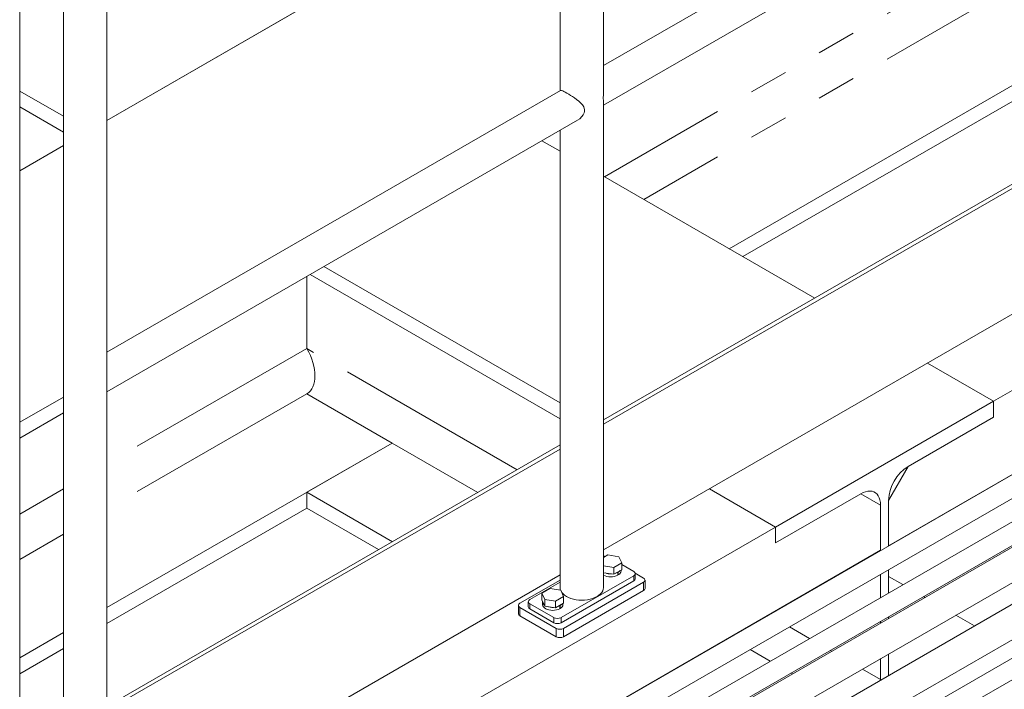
# Model space of a CAD drawing. Header units: millimetres. Extents: x 450 to 25135, y 150 to 17673.
# Tile 192 of 256: x 8988 to 9946, y 11340 to 11992. Entities that reach past the tile are written whole.
import ezdxf

# ---------------------------------------------------------------- set-up
doc = ezdxf.new("R2010")
doc.units = ezdxf.units.MM
doc.linetypes.add('SLD-Centrada-doble', pattern=[12.7, 6.35, -1.27, 1.27, -1.27, 1.27, -1.27])
doc.linetypes.add('SLD-Continua', pattern=[0])
doc.layers.add('OCULTA', color=8, linetype='SLD-Continua')

msp = doc.modelspace()

# ---------------------------------------------------------------- linework, layer by layer
at = {"color": 7, "linetype": 'SLD-Continua', "lineweight": 18, "ltscale": 30}
for p, q in [((10849.04, 12065.23), (9304.75, 11173.73)), ((9324.75, 11162.19), (10859.04, 12047.91)), ((10888.64, 12042.37), (9344.35, 11150.87)), ((9355.36, 11134.14), (10898.64, 12025.05)), ((10770.56, 11949.36), (9355.36, 11132.38)), ((9355.36, 11097.74), (10785.56, 11923.37)), ((10818.65, 11921.6), (9357.38, 11078.03)), ((9372.33, 11052.02), (10833.64, 11895.62)), ((9372.33, 11034.05), (10681.97, 11790.08)), ((10715.05, 11788.31), (9372.33, 11013.17))]:
    msp.add_line(p, q, dxfattribs=at)
at = {"layer": 'OCULTA', "linetype": 'SLD-Continua', "lineweight": 18, "ltscale": 30}
for p, q in [((9556.29, 11921.52), (9556.29, 12311.47)), ((9514.12, 12287.13), (9514.12, 11922.49)), ((9997.69, 12201.65), (9556.29, 11946.83)), ((9556.29, 11908.26), (10014.39, 12172.72)), ((9514.12, 12148.05), (9073.1, 11893.45)), ((9514.12, 12148.05), (9073.1, 11893.45)), ((9514.12, 12148.05), (9073.1, 11893.45)), ((10713.71, 12069.05), (9935.9, 11620.03)), ((10713.71, 12069.05), (9935.9, 11620.03)), ((10713.71, 12069.05), (9935.9, 11620.03)), ((10815.89, 12046.38), (9833.72, 11479.39)), ((10815.89, 12046.38), (9833.72, 11479.39)), ((10815.89, 12046.38), (9833.72, 11479.39)), ((8988.28, 11192.18), (8988.28, 12036.49)), ((9267.68, 12005.78), (9073.1, 11893.45)), ((9267.68, 12005.78), (9073.1, 11893.45)), ((9267.68, 12005.78), (9073.1, 11893.45)), ((9030.93, 12003.88), (9030.93, 11159.57)), ((9073.1, 11642.58), (9073.1, 12003.88)), ((9997.31, 11952.62), (9678.54, 11768.59)), ((9997.31, 11952.62), (9678.54, 11768.59)), ((9997.31, 11952.62), (9678.54, 11768.59)), ((9997.31, 11937.1), (9691.98, 11760.84)), ((9997.31, 11937.1), (9691.98, 11760.84)), ((9997.31, 11937.1), (9691.98, 11760.84)), ((9030.93, 11897.53), (8988.28, 11922.15)), ((9030.93, 11897.53), (8988.28, 11922.15)), ((9030.93, 11897.53), (8988.28, 11922.15)), ((9514.5, 11922.71), (9073.1, 11667.89)), ((9556.29, 11438.51), (9556.29, 11909.23)), ((9030.93, 11882.02), (8988.28, 11906.64)), ((9030.93, 11882.02), (8988.28, 11906.64)), ((9030.93, 11882.02), (8988.28, 11906.64)), ((9073.1, 11629.32), (9531.2, 11893.78)), ((9514.12, 11883.92), (9514.12, 11438.51)), ((9514.12, 11863.51), (9496.45, 11873.72)), ((9514.12, 11863.51), (9496.45, 11873.72)), ((9514.12, 11863.51), (9496.45, 11873.72)), ((9030.93, 11869.11), (8988.28, 11844.48)), ((9030.93, 11869.11), (8988.28, 11844.48)), ((9030.93, 11869.11), (8988.28, 11844.48)), ((9556.29, 11601.81), (9997.31, 11856.41)), ((9556.29, 11597.72), (9997.31, 11852.32)), ((9761.87, 11720.49), (9556.29, 11839.17)), ((9761.87, 11720.49), (9556.29, 11839.17)), ((9761.87, 11720.49), (9556.29, 11839.17)), ((9514.12, 11618.59), (9284.31, 11751.26)), ((9514.12, 11618.59), (9284.31, 11751.26)), ((9514.12, 11618.59), (9284.31, 11751.26)), ((9267.68, 11671.43), (9267.68, 11741.65)), ((9267.68, 11671.43), (9267.68, 11741.65)), ((9267.68, 11671.43), (9267.68, 11741.65)), ((9514.12, 11603.08), (9270.88, 11743.5)), ((9514.12, 11603.08), (9270.88, 11743.5)), ((9514.12, 11603.08), (9270.88, 11743.5)), ((9997.31, 11729.84), (9556.29, 11475.24)), ((9935.9, 11620.03), (9871.49, 11657.21)), ((9935.9, 11620.03), (9871.49, 11657.21)), ((9935.9, 11620.03), (9871.49, 11657.21)), ((9935.9, 11620.03), (9871.49, 11657.21)), ((9935.9, 11620.03), (9871.49, 11657.21)), ((9935.9, 11620.03), (9871.49, 11657.21)), ((9030.93, 11624.18), (8988.28, 11599.56)), ((9030.93, 11624.18), (8988.28, 11599.56)), ((9030.93, 11624.18), (8988.28, 11599.56)), ((9073.1, 11159.57), (9073.1, 11630.29)), ((9267.68, 11627.34), (9350.77, 11579.37)), ((9267.68, 11627.34), (9350.77, 11579.37)), ((9267.68, 11627.34), (9350.77, 11579.37)), ((9935.9, 11620.03), (9723.77, 11497.57)), ((9935.9, 11620.03), (9723.77, 11497.57)), ((9935.9, 11620.03), (9723.77, 11497.57)), ((9935.9, 11604.51), (9935.9, 11620.03)), ((9935.9, 11604.51), (9935.9, 11620.03)), ((9935.9, 11604.51), (9935.9, 11620.03)), ((9935.9, 11620.03), (9935.9, 11604.51)), ((9935.9, 11620.03), (9935.9, 11604.51)), ((9935.9, 11620.03), (9935.9, 11604.51)), ((9030.93, 11608.67), (8988.28, 11584.05)), ((9030.93, 11608.67), (8988.28, 11584.05)), ((9030.93, 11608.67), (8988.28, 11584.05)), ((9852.81, 11556.55), (9935.9, 11604.51)), ((9852.81, 11556.55), (9935.9, 11604.51)), ((9852.81, 11556.55), (9935.9, 11604.51)), ((9935.9, 11604.51), (9852.81, 11556.55)), ((9935.9, 11604.51), (9852.81, 11556.55)), ((9935.9, 11604.51), (9852.81, 11556.55)), ((9350.77, 11579.37), (9073.1, 11419.08)), ((9350.77, 11579.37), (9073.1, 11419.08)), ((9350.77, 11579.37), (9073.1, 11419.08)), ((9073.1, 11322.87), (9514.12, 11577.47)), ((9350.77, 11579.37), (9267.68, 11531.41)), ((9350.77, 11579.37), (9267.68, 11531.41)), ((9350.77, 11579.37), (9267.68, 11531.41)), ((9073.1, 11318.79), (9514.12, 11573.38)), ((9833.72, 11523.48), (9852.81, 11556.55)), ((9833.72, 11523.48), (9852.81, 11556.55)), ((9833.72, 11523.48), (9852.81, 11556.55)), ((9351.01, 11483.3), (9267.68, 11531.41)), ((9267.68, 11515.9), (9267.68, 11531.41)), ((9351.01, 11483.3), (9267.68, 11531.41)), ((9267.68, 11515.9), (9267.68, 11531.41)), ((9351.01, 11483.3), (9267.68, 11531.41)), ((9267.68, 11515.9), (9267.68, 11531.41)), ((9723.77, 11497.57), (9659.36, 11534.75)), ((9723.77, 11497.57), (9659.36, 11534.75)), ((9723.77, 11497.57), (9659.36, 11534.75)), ((9723.77, 11497.57), (9659.36, 11534.75)), ((9723.77, 11497.57), (9659.36, 11534.75)), ((9723.77, 11497.57), (9659.36, 11534.75)), ((9723.77, 11482.05), (9806.85, 11530.02)), ((9723.77, 11482.05), (9806.85, 11530.02)), ((9723.77, 11482.05), (9806.85, 11530.02)), ((9806.85, 11530.02), (9723.77, 11482.05)), ((9806.85, 11530.02), (9723.77, 11482.05)), ((9806.85, 11530.02), (9723.77, 11482.05)), ((9806.85, 11530.02), (9825.94, 11518.99)), ((9806.85, 11530.02), (9825.94, 11518.99)), ((9806.85, 11530.02), (9825.94, 11518.99)), ((9825.94, 11518.99), (9825.94, 11474.61)), ((9825.94, 11518.99), (9825.94, 11474.61)), ((9825.94, 11518.99), (9825.94, 11474.61)), ((9825.94, 11474.9), (9825.94, 11518.99)), ((9825.94, 11474.9), (9825.94, 11518.99)), ((9825.94, 11474.9), (9825.94, 11518.99)), ((9833.72, 11479.1), (9833.72, 11523.48)), ((9833.72, 11479.1), (9833.72, 11523.48)), ((9833.72, 11479.1), (9833.72, 11523.48)), ((9833.72, 11523.48), (9833.72, 11479.39)), ((9833.72, 11523.48), (9833.72, 11479.39)), ((9833.72, 11523.48), (9833.72, 11479.39)), ((9267.68, 11515.9), (9073.1, 11403.56)), ((9267.68, 11515.9), (9073.1, 11403.56)), ((9267.68, 11515.9), (9073.1, 11403.56)), ((9337.57, 11475.55), (9267.68, 11515.9)), ((9337.57, 11475.55), (9267.68, 11515.9)), ((9337.57, 11475.55), (9267.68, 11515.9)), ((9723.77, 11497.57), (9037.87, 11101.61)), ((9723.77, 11497.57), (9037.87, 11101.61)), ((9723.77, 11497.57), (9037.87, 11101.61)), ((9723.77, 11497.57), (9723.77, 11482.05)), ((9723.77, 11497.57), (9723.77, 11482.05)), ((9723.77, 11497.57), (9723.77, 11482.05)), ((9723.77, 11482.05), (9723.77, 11497.57)), ((9723.77, 11482.05), (9723.77, 11497.57)), ((9723.77, 11482.05), (9723.77, 11497.57)), ((9825.94, 11474.9), (9304.5, 11173.88)), ((9825.94, 11474.9), (9304.5, 11173.88)), ((9825.94, 11474.9), (9304.5, 11173.88)), ((9556.29, 11467.83), (9560.65, 11470.35)), ((9560.65, 11470.35), (9571.24, 11468.71)), ((9571.24, 11468.71), (9574.08, 11462.59)), ((9566.33, 11458.12), (9556.29, 11459.67)), ((9574.08, 11462.59), (9566.33, 11458.12)), ((9574.08, 11456.06), (9574.08, 11462.59)), ((9585.76, 11454.23), (9574.08, 11460.97)), ((9514.12, 11450.9), (9073.1, 11196.3)), ((9515.05, 11409.33), (9585.76, 11450.15)), ((9566.33, 11451.58), (9556.29, 11453.14)), ((9566.33, 11451.58), (9566.33, 11458.12)), ((9574.08, 11456.06), (9566.33, 11451.58)), ((9570.34, 11453.5), (9569.99, 11453.7)), ((9570.34, 11453.5), (9570.34, 11450.64)), ((9570.34, 11451.13), (9570.77, 11450.88)), ((9570.77, 11453.74), (9570.42, 11453.94)), ((9570.77, 11453.74), (9570.77, 11450.88)), ((9573.49, 11454.84), (9573.49, 11455.72)), ((9595.31, 11447.9), (9587.18, 11452.6)), ((9587.23, 11447.29), (9587.23, 11452.19)), ((9825.94, 11451.52), (9825.94, 11428.89)), ((9825.94, 11451.52), (9825.94, 11428.89)), ((9825.94, 11451.52), (9825.94, 11428.89)), ((9833.72, 11433.38), (9833.72, 11456.01)), ((9833.72, 11433.38), (9833.72, 11456.01)), ((9833.72, 11433.38), (9833.72, 11456.01)), ((9847.74, 11441.47), (9833.72, 11449.56)), ((9847.74, 11441.47), (9833.72, 11449.56)), ((9847.74, 11441.47), (9833.72, 11449.56)), ((9514.12, 11445.94), (9475.1, 11423.41)), ((9514.12, 11443.9), (9484.65, 11426.88)), ((9515.05, 11404.43), (9585.76, 11445.25)), ((9517.53, 11398.92), (9595.31, 11443.82)), ((9596.77, 11437.7), (9596.77, 11445.86)), ((9504.08, 11437.69), (9496.32, 11433.22)), ((9496.32, 11433.22), (9499.16, 11427.1)), ((9496.32, 11426.68), (9496.32, 11433.22)), ((9514.68, 11436.05), (9504.08, 11437.69)), ((9517.51, 11429.94), (9514.68, 11436.05)), ((9517.53, 11390.75), (9595.31, 11435.65)), ((9473.63, 11421.37), (9473.63, 11413.2)), ((9483.18, 11424.84), (9483.18, 11419.94)), ((9484.65, 11422.8), (9507.98, 11409.33)), ((9496.32, 11426.68), (9499.16, 11420.57)), ((9496.92, 11425.04), (9496.92, 11422.19)), ((9499.16, 11420.57), (9499.16, 11427.1)), ((9499.16, 11427.1), (9509.76, 11425.46)), ((9499.16, 11420.57), (9509.76, 11418.93)), ((9509.76, 11425.46), (9517.51, 11429.94)), ((9509.76, 11418.93), (9509.76, 11425.46)), ((9509.76, 11418.93), (9517.51, 11423.41)), ((9513.77, 11420.84), (9513.42, 11421.04)), ((9513.77, 11420.84), (9513.77, 11417.98)), ((9514.2, 11421.09), (9513.85, 11421.29)), ((9514.2, 11421.09), (9514.2, 11418.23)), ((9516.92, 11422.19), (9516.92, 11423.06)), ((9517.51, 11423.41), (9517.51, 11429.94)), ((9869.26, 11429.05), (9867.74, 11429.93)), ((9869.26, 11429.05), (9867.74, 11429.93)), ((9869.26, 11429.05), (9867.74, 11429.93)), ((9475.1, 11419.33), (9510.45, 11398.92)), ((9475.1, 11411.16), (9510.45, 11390.75)), ((9484.65, 11417.9), (9507.98, 11404.43)), ((9513.77, 11418.47), (9514.2, 11418.23)), ((9917.35, 11401.29), (9899.27, 11411.73)), ((9917.35, 11401.29), (9899.27, 11411.73)), ((9917.35, 11401.29), (9899.27, 11411.73)), ((9825.94, 11405.8), (9825.94, 11404.04)), ((9825.94, 11405.8), (9825.94, 11404.04)), ((9825.94, 11405.8), (9825.94, 11404.04)), ((9833.72, 11408.53), (9833.72, 11410.29)), ((9833.72, 11408.53), (9833.72, 11410.29)), ((9833.72, 11408.53), (9833.72, 11410.29)), ((9030.93, 11394.74), (8988.28, 11370.11)), ((9030.93, 11394.74), (8988.28, 11370.11)), ((9030.93, 11394.74), (8988.28, 11370.11)), ((9030.93, 11379.22), (8988.28, 11354.6)), ((9030.93, 11379.22), (8988.28, 11354.6)), ((9030.93, 11379.22), (8988.28, 11354.6)), ((9833.72, 11353.64), (9833.72, 11373.89)), ((9833.72, 11353.64), (9833.72, 11373.89)), ((9833.72, 11353.64), (9833.72, 11373.89)), ((9825.94, 11369.4), (9825.94, 11349.15)), ((9825.94, 11369.4), (9825.94, 11349.15)), ((9825.94, 11369.4), (9825.94, 11349.15)), ((9833.73, 11353.02), (9833.72, 11353.64)), ((9833.73, 11353.02), (9833.72, 11353.64)), ((9833.73, 11353.02), (9833.72, 11353.64)), ((9825.94, 11349.15), (9825.93, 11348.52)), ((9825.94, 11349.15), (9825.93, 11348.52)), ((9825.94, 11349.15), (9825.93, 11348.52)), ((9596.01, 11341.87), (9595.76, 11342.01)), ((9596.01, 11341.87), (9595.76, 11342.01)), ((9596.01, 11341.87), (9595.76, 11342.01))]:
    msp.add_line(p, q, dxfattribs=at)
at = {"layer": 'OCULTA', "linetype": 'SLD-Centrada-doble', "lineweight": 18, "ltscale": 30}
for p, q in [((9997.31, 12092.63), (9557.27, 11838.6)), ((9997.31, 12092.63), (9557.27, 11838.6)), ((9997.31, 12092.63), (9557.27, 11838.6)), ((9997.31, 12048.54), (9595.46, 11816.56)), ((9997.31, 12048.54), (9595.46, 11816.56)), ((9997.31, 12048.54), (9595.46, 11816.56)), ((9267.68, 11671.43), (9073.1, 11559.1)), ((9267.68, 11671.43), (9073.1, 11559.1)), ((9267.68, 11671.43), (9073.1, 11559.1)), ((9472.28, 11553.31), (9267.68, 11671.43)), ((9472.28, 11553.31), (9267.68, 11671.43)), ((9472.28, 11553.31), (9267.68, 11671.43)), ((9267.68, 11627.34), (9073.1, 11515.01)), ((9267.68, 11627.34), (9073.1, 11515.01)), ((9267.68, 11627.34), (9073.1, 11515.01)), ((9434.1, 11531.27), (9350.77, 11579.37)), ((9434.1, 11531.27), (9350.77, 11579.37)), ((9434.1, 11531.27), (9350.77, 11579.37)), ((9030.93, 11534.75), (8988.28, 11510.13)), ((9030.93, 11534.75), (8988.28, 11510.13)), ((9030.93, 11534.75), (8988.28, 11510.13)), ((9030.93, 11490.66), (8988.28, 11466.04)), ((9030.93, 11490.66), (8988.28, 11466.04)), ((9030.93, 11490.66), (8988.28, 11466.04)), ((9585.76, 11445.25), (9585.76, 11450.15)), ((9595.31, 11435.65), (9595.31, 11443.82)), ((9484.65, 11422.8), (9484.65, 11417.9)), ((9475.1, 11419.33), (9475.1, 11411.16)), ((9717.28, 11411.88), (9717.03, 11412.02)), ((9717.28, 11411.88), (9717.03, 11412.02)), ((9717.28, 11411.88), (9717.03, 11412.02)), ((9507.98, 11404.43), (9507.98, 11409.33)), ((9515.05, 11409.33), (9515.05, 11404.43)), ((9510.45, 11390.75), (9510.45, 11398.92)), ((9517.53, 11398.92), (9517.53, 11390.75)), ((9756.88, 11389.02), (9737.28, 11400.33)), ((9756.88, 11389.02), (9737.28, 11400.33)), ((9756.88, 11389.02), (9737.28, 11400.33)), ((9679.09, 11389.84), (9678.84, 11389.98)), ((9679.09, 11389.84), (9678.84, 11389.98)), ((9679.09, 11389.84), (9678.84, 11389.98)), ((9718.69, 11366.98), (9699.09, 11378.29)), ((9718.69, 11366.98), (9699.09, 11378.29)), ((9718.69, 11366.98), (9699.09, 11378.29)), ((9778.4, 11376.59), (9776.88, 11377.47)), ((9778.4, 11376.59), (9776.88, 11377.47)), ((9778.4, 11376.59), (9776.88, 11377.47)), ((9740.22, 11354.55), (9738.69, 11355.43)), ((9740.22, 11354.55), (9738.69, 11355.43)), ((9740.22, 11354.55), (9738.69, 11355.43)), ((9825.94, 11349.15), (9808.41, 11359.27)), ((9825.94, 11349.15), (9808.41, 11359.27)), ((9825.94, 11349.15), (9808.41, 11359.27)), ((9834.26, 11353.32), (9833.72, 11353.64)), ((9834.26, 11353.32), (9833.72, 11353.64)), ((9834.26, 11353.32), (9833.72, 11353.64))]:
    msp.add_line(p, q, dxfattribs=at)
at = {"layer": 'OCULTA', "linetype": 'SLD-Continua', "lineweight": 18, "ltscale": 30, "flags": 128}
for points in [[(9514.55, 11922.65), (9514.83, 11922.8), (9515.55, 11922.71), (9516.62, 11922.32), (9517.76, 11921.79), (9519.17, 11921.04), (9520.76, 11920.13), (9522.57, 11919.04), (9524.34, 11917.93), (9526.19, 11916.71), (9528.18, 11915.34), (9530.15, 11913.89), (9532.35, 11912.12), (9534.37, 11910.25), (9535.87, 11908.54), (9537.07, 11906.67), (9537.9, 11903.78), (9537.84, 11902.28), (9537.45, 11900.74), (9536.57, 11898.92), (9535.33, 11897.2), (9533.2, 11895.15), (9531.18, 11893.82)], [(9806.85, 11530.02), (9809.15, 11531.18), (9811.42, 11532.01), (9813.62, 11532.49), (9815.72, 11532.61), (9817.7, 11532.37), (9819.51, 11531.78), (9821.14, 11530.84), (9822.56, 11529.56), (9823.76, 11527.97), (9824.7, 11526.09), (9825.39, 11523.95), (9825.8, 11521.57), (9825.94, 11518.99)], [(9806.85, 11530.02), (9809.15, 11531.18), (9811.42, 11532.01), (9813.62, 11532.49), (9815.72, 11532.61), (9817.7, 11532.37), (9819.51, 11531.78), (9821.14, 11530.84), (9822.56, 11529.56), (9823.76, 11527.97), (9824.7, 11526.09), (9825.39, 11523.95), (9825.8, 11521.57), (9825.94, 11518.99)], [(9806.85, 11530.02), (9809.15, 11531.18), (9811.42, 11532.01), (9813.62, 11532.49), (9815.72, 11532.61), (9817.7, 11532.37), (9819.51, 11531.78), (9821.14, 11530.84), (9822.56, 11529.56), (9823.76, 11527.97), (9824.7, 11526.09), (9825.39, 11523.95), (9825.8, 11521.57), (9825.94, 11518.99)], [(9557.25, 11468.39), (9556.98, 11468.33), (9556.29, 11468.12)], [(9570.34, 11453.5), (9568.86, 11452.83), (9568, 11452.55)], [(9572.41, 11455.1), (9571.92, 11454.6), (9570.77, 11453.74)], [(9514.12, 11438.51), (9514.3, 11436.93), (9514.55, 11436.07)], [(9515.64, 11433.98), (9515.73, 11433.86), (9516.95, 11432.43), (9518.48, 11431.11), (9520.3, 11429.91), (9522.37, 11428.86), (9524.66, 11427.97), (9527.14, 11427.27), (9529.75, 11426.76), (9532.45, 11426.45), (9535.2, 11426.34), (9537.96, 11426.45), (9540.66, 11426.76), (9543.27, 11427.27), (9545.74, 11427.97), (9548.04, 11428.86), (9550.11, 11429.91), (9551.93, 11431.11), (9553.46, 11432.43), (9554.68, 11433.86), (9555.57, 11435.36), (9556.1, 11436.93), (9556.29, 11438.51)], [(9496.92, 11422.19), (9496.94, 11421.82), (9497.23, 11420.75), (9497.87, 11419.73), (9498.83, 11418.79), (9500.08, 11417.98), (9501.57, 11417.31), (9503.25, 11416.82), (9505.05, 11416.51), (9506.93, 11416.41), (9508.8, 11416.52), (9510.61, 11416.82), (9512.29, 11417.32), (9513.77, 11417.98)], [(9511.43, 11419.89), (9512.29, 11420.17), (9513.77, 11420.84)], [(9514.2, 11421.09), (9515.36, 11421.94), (9515.84, 11422.44)]]:
    msp.add_lwpolyline(points, dxfattribs=at)
at = {"layer": 'OCULTA', "linetype": 'SLD-Continua', "lineweight": 18, "ltscale": 900}
for centre, radius, start, end in [((9748.92, 11915.28), 192.74, 178.1508, 181.78254), ((9265.73, 11636.34), 192.74, 178.1508, 181.78254), ((9875.05, 11521.66), 41.37, 122.52009, 177.47991), ((9875.05, 11521.66), 41.37, 122.52009, 177.47991), ((9875.05, 11521.66), 41.37, 122.52009, 177.47991), ((9556.42, 11460.76), 8.4, 77.50778, 90.93698), ((9563.5, 11464.23), 15.22, 241.68125, 296.70654), ((9563.37, 11467.55), 15.63, 249.94488, 272.46904), ((9568.68, 11455.23), 4.82, 295.61265, 355.38927), ((9584.99, 11452.19), 2.18, 290.78342, 69.21658), ((9584.72, 11447.54), 2.51, 294.37466, 354.3052), ((9594.53, 11445.86), 2.18, 290.78342, 69.21658), ((9594.27, 11437.95), 2.51, 294.37466, 354.3052), ((9475.87, 11421.37), 2.18, 110.78342, 249.21658), ((9485.42, 11424.84), 2.18, 110.78342, 249.21658), ((9501.09, 11425.18), 4.16, 177.40519, 232.39173), ((9512.24, 11422.49), 4.69, 294.73053, 356.27139), ((9476.14, 11413.45), 2.51, 185.6948, 245.62534), ((9485.68, 11420.19), 2.51, 185.6948, 245.62534), ((9506.83, 11435.07), 15.81, 250.07459, 272.33933), ((9511.52, 11416.15), 7.69, 242.60967, 297.39033), ((9511.52, 11411.25), 7.69, 242.60967, 297.39033), ((9513.99, 11405.74), 7.69, 242.60967, 297.39033), ((9513.99, 11397.58), 7.69, 242.60967, 297.39033)]:
    msp.add_arc(centre, radius, start, end, dxfattribs=at)
msp.add_ellipse((9248.59, 11660.41), major_axis=(-19.09, 33.07), ratio=0.577335, start_param=3.141552, end_param=4.712348, dxfattribs=at)
msp.add_ellipse((9248.59, 11660.41), major_axis=(-19.09, 33.07), ratio=0.577335, start_param=3.141552, end_param=4.712348, dxfattribs=at)
msp.add_ellipse((9248.59, 11660.41), major_axis=(-19.09, 33.07), ratio=0.577335, start_param=3.141552, end_param=4.712348, dxfattribs=at)

doc.saveas('drawing.dxf')
